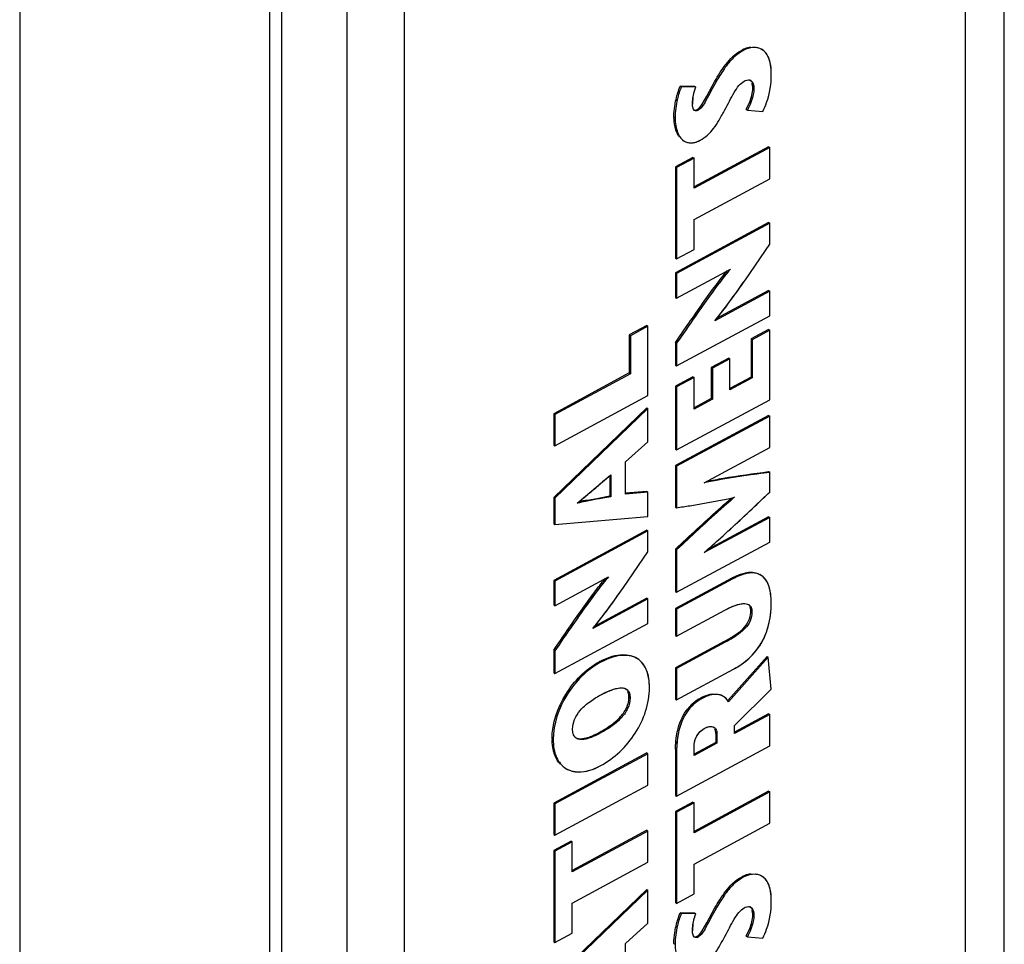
# Model space of a CAD drawing. Header units: inches. Extents: x 0 to 34, y 0 to 22.
# Tile 15 of 103: x 2.839 to 3.542, y 15.67 to 16.331. Entities that reach past the tile are written whole.
import ezdxf

# ---------------------------------------------------------------- set-up
doc = ezdxf.new("R2010")
doc.units = ezdxf.units.IN
doc.header["$LTSCALE"] = 1.87
doc.header["$MEASUREMENT"] = 0
doc.layers.get('0').update_dxf_attribs({"linetype": 'CONTINUOUS'})

msp = doc.modelspace()

# ---------------------------------------------------------------- linework, layer by layer
at = {"color": 7, "linetype": 'CONTINUOUS'}
for p, q in [((3.51369, 16.86478), (3.51369, 14.95588)), ((2.83874, 16.79915), (2.83874, 14.90715)), ((3.01724, 14.78788), (3.01724, 16.67988)), ((3.02589, 14.77583), (3.02589, 16.66782)), ((3.07217, 16.6411), (3.07217, 14.74911)), ((3.11319, 16.64068), (3.11319, 14.74869)), ((3.35491, 16.3092), (3.35572, 16.30871)), ((3.36878, 16.3091), (3.36798, 16.3096)), ((3.32925, 16.276), (3.33499, 16.28661)), ((3.33499, 16.28661), (3.3358, 16.28611)), ((3.35881, 16.28755), (3.35974, 16.28744)), ((3.31022, 16.28302), (3.31103, 16.28252)), ((3.32066, 16.28292), (3.31022, 16.28302)), ((3.32147, 16.28242), (3.31103, 16.28252)), ((3.32066, 16.28292), (3.32147, 16.28242)), ((3.36203, 16.28157), (3.36283, 16.28108)), ((3.32588, 16.27014), (3.32925, 16.276)), ((3.35738, 16.26635), (3.3599, 16.27192)), ((3.32055, 16.26567), (3.31969, 16.26662)), ((3.32119, 16.26542), (3.32055, 16.26567)), ((3.32227, 16.26631), (3.32308, 16.26581)), ((3.32415, 16.26785), (3.32588, 16.27014)), ((3.35738, 16.26635), (3.35819, 16.26586)), ((3.35819, 16.26586), (3.36919, 16.26501)), ((3.30576, 16.26124), (3.30657, 16.26074)), ((3.31237, 16.24435), (3.31318, 16.24386)), ((3.31318, 16.24386), (3.31482, 16.24306)), ((3.37333, 16.23978), (3.32014, 16.21114)), ((3.37414, 16.23928), (3.32014, 16.21021)), ((3.37333, 16.23978), (3.37414, 16.23928)), ((3.37414, 16.21693), (3.37414, 16.23928)), ((3.31933, 16.23208), (3.3069, 16.22539)), ((3.32014, 16.23158), (3.30771, 16.22489)), ((3.31933, 16.23208), (3.32014, 16.23158)), ((3.32014, 16.21021), (3.32014, 16.23158)), ((3.3069, 16.22539), (3.30771, 16.22489)), ((3.3069, 16.22539), (3.3069, 16.16026)), ((3.30771, 16.22489), (3.30771, 16.15976)), ((3.32014, 16.18785), (3.37414, 16.21693)), ((3.32014, 16.16645), (3.32014, 16.18785)), ((3.37333, 16.18565), (3.3069, 16.14988)), ((3.37414, 16.18515), (3.30771, 16.14938)), ((3.37333, 16.18565), (3.37414, 16.18515)), ((3.37414, 16.1702), (3.37414, 16.18515)), ((3.30771, 16.15976), (3.32014, 16.16645)), ((3.35674, 16.14488), (3.37414, 16.1702)), ((3.35674, 16.14488), (3.37414, 16.1702)), ((3.3069, 16.16026), (3.30771, 16.15976)), ((3.30771, 16.13179), (3.34606, 16.15244)), ((3.3069, 16.14988), (3.30771, 16.14938)), ((3.3069, 16.14988), (3.3069, 16.13229)), ((3.30771, 16.14938), (3.30771, 16.13179)), ((3.3069, 16.13229), (3.30771, 16.13179)), ((3.37414, 16.13673), (3.33494, 16.11563)), ((3.37333, 16.13723), (3.33619, 16.11723)), ((3.37333, 16.13723), (3.37414, 16.13673)), ((3.37414, 16.11915), (3.37414, 16.13673)), ((3.30771, 16.08338), (3.37414, 16.11915)), ((3.28635, 16.11211), (3.27391, 16.10542)), ((3.28715, 16.11161), (3.27472, 16.10492)), ((3.28635, 16.11211), (3.28715, 16.11161)), ((3.28715, 16.06215), (3.28715, 16.11161)), ((3.27391, 16.10542), (3.27472, 16.10492)), ((3.27391, 16.10542), (3.27391, 16.0783)), ((3.27472, 16.10492), (3.27472, 16.0778)), ((3.37333, 16.10926), (3.3609, 16.10257)), ((3.3609, 16.10257), (3.3617, 16.10207)), ((3.3609, 16.10257), (3.3609, 16.07534)), ((3.37414, 16.10876), (3.3617, 16.10207)), ((3.37333, 16.10926), (3.37414, 16.10876)), ((3.37414, 16.05918), (3.37414, 16.10876)), ((3.3069, 16.10009), (3.30771, 16.09959)), ((3.3069, 16.10009), (3.3069, 16.08388)), ((3.30771, 16.09959), (3.30771, 16.08338)), ((3.3617, 16.10207), (3.3617, 16.07485)), ((3.34486, 16.08885), (3.33243, 16.08216)), ((3.34566, 16.08835), (3.33324, 16.08166)), ((3.34486, 16.08885), (3.34566, 16.08835)), ((3.34566, 16.06621), (3.34566, 16.08835)), ((3.3069, 16.08388), (3.30771, 16.08338)), ((3.33243, 16.08216), (3.33324, 16.08166)), ((3.33243, 16.08216), (3.33243, 16.06002)), ((3.33324, 16.08166), (3.33324, 16.05952)), ((3.27391, 16.0783), (3.21992, 16.04923)), ((3.27472, 16.0778), (3.22072, 16.04873)), ((3.27391, 16.0783), (3.27472, 16.0778)), ((3.31933, 16.07565), (3.3069, 16.06895)), ((3.32014, 16.07515), (3.30771, 16.06845)), ((3.31933, 16.07565), (3.32014, 16.07515)), ((3.32014, 16.05247), (3.32014, 16.07515)), ((3.3609, 16.07534), (3.34566, 16.06714)), ((3.3617, 16.07485), (3.34566, 16.06621)), ((3.3609, 16.07534), (3.3617, 16.07485)), ((3.3069, 16.06895), (3.30771, 16.06845)), ((3.3069, 16.06895), (3.3069, 16.02391)), ((3.30771, 16.06845), (3.30771, 16.02341)), ((3.22072, 16.02638), (3.28715, 16.06215)), ((3.28635, 16.05343), (3.21992, 15.98948)), ((3.28635, 16.05343), (3.28715, 16.05294)), ((3.30771, 16.02341), (3.37414, 16.05918)), ((3.33243, 16.06002), (3.32014, 16.0534)), ((3.33324, 16.05952), (3.32014, 16.05247)), ((3.33243, 16.06002), (3.33324, 16.05952)), ((3.21992, 16.04923), (3.22072, 16.04873)), ((3.21992, 16.04923), (3.21992, 16.02688)), ((3.28715, 16.05294), (3.22072, 15.98898)), ((3.22072, 16.04873), (3.22072, 16.02638)), ((3.28715, 16.02919), (3.28715, 16.05294)), ((3.37333, 16.04803), (3.3069, 16.01227)), ((3.37414, 16.04754), (3.30771, 16.01177)), ((3.37333, 16.04803), (3.37414, 16.04754)), ((3.37414, 16.02518), (3.37414, 16.04754)), ((3.21992, 16.02688), (3.22072, 16.02638)), ((3.2713, 16.01483), (3.28715, 16.02919)), ((3.32734, 15.99993), (3.37414, 16.02518)), ((3.3069, 16.02391), (3.30771, 16.02341)), ((3.2713, 15.99184), (3.2713, 16.01483)), ((3.3069, 16.01227), (3.30771, 16.01177)), ((3.3069, 16.01227), (3.3069, 15.9826)), ((3.30771, 16.01177), (3.30771, 15.9821)), ((3.23675, 15.98532), (3.26077, 16.00557)), ((3.25997, 16.00488), (3.25997, 15.99049)), ((3.26077, 16.00557), (3.26077, 15.99)), ((3.37333, 16.00789), (3.37414, 16.00739)), ((3.37414, 16.00739), (3.37341, 16.00729)), ((3.37414, 15.99329), (3.37414, 16.00739)), ((3.25194, 15.98905), (3.25997, 15.99049)), ((3.25997, 15.99049), (3.26077, 15.99)), ((3.28635, 15.99378), (3.27124, 15.99241)), ((3.28715, 15.99328), (3.2713, 15.99184)), ((3.28635, 15.99378), (3.28715, 15.99328)), ((3.28715, 15.9758), (3.28715, 15.99328)), ((3.21992, 15.98948), (3.22072, 15.98898)), ((3.21992, 15.98948), (3.21992, 15.97073)), ((3.22072, 15.98898), (3.22072, 15.97023)), ((3.24409, 15.98758), (3.25194, 15.98905)), ((3.34824, 15.98943), (3.34892, 15.98958)), ((3.34824, 15.98942), (3.34891, 15.98958)), ((3.3069, 15.9826), (3.30771, 15.9821)), ((3.21992, 15.97073), (3.22072, 15.97023)), ((3.22072, 15.97023), (3.28715, 15.9758)), ((3.37414, 15.97518), (3.32734, 15.95004)), ((3.37333, 15.97568), (3.32993, 15.95236)), ((3.37333, 15.97568), (3.37414, 15.97518)), ((3.37414, 15.9576), (3.37414, 15.97518)), ((3.28635, 15.96603), (3.21992, 15.93027)), ((3.28715, 15.96554), (3.22072, 15.92977)), ((3.28635, 15.96603), (3.28715, 15.96554)), ((3.28715, 15.9506), (3.28715, 15.96554)), ((3.30771, 15.92183), (3.37414, 15.9576)), ((3.26974, 15.92525), (3.28715, 15.9506)), ((3.26974, 15.92525), (3.28715, 15.9506)), ((3.3069, 15.95263), (3.30771, 15.95213)), ((3.3069, 15.95263), (3.3069, 15.92233)), ((3.30771, 15.95213), (3.30771, 15.92183)), ((3.3679, 15.93389), (3.3671, 15.93439)), ((3.21992, 15.93027), (3.22072, 15.92977)), ((3.21992, 15.93027), (3.21992, 15.91268)), ((3.22072, 15.91218), (3.25907, 15.93282)), ((3.22072, 15.92977), (3.22072, 15.91218)), ((3.34705, 15.93187), (3.3069, 15.91025)), ((3.34785, 15.93137), (3.30771, 15.90975)), ((3.34705, 15.93187), (3.34785, 15.93137)), ((3.3069, 15.92233), (3.30771, 15.92183)), ((3.21992, 15.91268), (3.22072, 15.91218)), ((3.28715, 15.91711), (3.24795, 15.89601)), ((3.28635, 15.91761), (3.2492, 15.89761)), ((3.28635, 15.91761), (3.28715, 15.91711)), ((3.28715, 15.89953), (3.28715, 15.91711)), ((3.35837, 15.91332), (3.35915, 15.91293)), ((3.35837, 15.91332), (3.35906, 15.91299)), ((3.3069, 15.91025), (3.30771, 15.90975)), ((3.3069, 15.91025), (3.3069, 15.89097)), ((3.30771, 15.90975), (3.30771, 15.89047)), ((3.30771, 15.89047), (3.34216, 15.90902)), ((3.36062, 15.90824), (3.36142, 15.90774)), ((3.22072, 15.86377), (3.28715, 15.89953)), ((3.34671, 15.88947), (3.35129, 15.89253)), ((3.3069, 15.89097), (3.30771, 15.89047)), ((3.34163, 15.88657), (3.3069, 15.86788)), ((3.34244, 15.88608), (3.30771, 15.86738)), ((3.34163, 15.88657), (3.34671, 15.88947)), ((3.34163, 15.88657), (3.34244, 15.88608)), ((3.21992, 15.88048), (3.22072, 15.87998)), ((3.21992, 15.88048), (3.21992, 15.86426)), ((3.22072, 15.87998), (3.22072, 15.86377)), ((3.25237, 15.8721), (3.25317, 15.8716)), ((3.37228, 15.87585), (3.34423, 15.84457)), ((3.37309, 15.87536), (3.34463, 15.84361)), ((3.37228, 15.87585), (3.37309, 15.87536)), ((3.37527, 15.85259), (3.37309, 15.87536)), ((3.21992, 15.86426), (3.22072, 15.86377)), ((3.3069, 15.86788), (3.30771, 15.86738)), ((3.3069, 15.86788), (3.3069, 15.84553)), ((3.30771, 15.86738), (3.30771, 15.84503)), ((3.30771, 15.84503), (3.34832, 15.8669)), ((3.34898, 15.82669), (3.37527, 15.85259)), ((3.27363, 15.84667), (3.27444, 15.84617)), ((3.3069, 15.84553), (3.30771, 15.84503)), ((3.32464, 15.84628), (3.32545, 15.84578)), ((3.34101, 15.84746), (3.34021, 15.84796)), ((3.37333, 15.8349), (3.34898, 15.82179)), ((3.37414, 15.8344), (3.34898, 15.82086)), ((3.37333, 15.8349), (3.37414, 15.8344)), ((3.37414, 15.81205), (3.37414, 15.8344)), ((3.25237, 15.82167), (3.25317, 15.82117)), ((3.34898, 15.82086), (3.34898, 15.82669)), ((3.21878, 15.81714), (3.21959, 15.81664)), ((3.33565, 15.81461), (3.32014, 15.80626)), ((3.33565, 15.82097), (3.33646, 15.82047)), ((3.33565, 15.82097), (3.33565, 15.81461)), ((3.33565, 15.81461), (3.33646, 15.81411)), ((3.33646, 15.82047), (3.33646, 15.81411)), ((3.3069, 15.80984), (3.30771, 15.80934)), ((3.3069, 15.80984), (3.3069, 15.77678)), ((3.30771, 15.77628), (3.37414, 15.81205)), ((3.30771, 15.80934), (3.30771, 15.77628)), ((3.33646, 15.81411), (3.32014, 15.80533)), ((3.32014, 15.80533), (3.32014, 15.81126)), ((3.28635, 15.80703), (3.21992, 15.77127)), ((3.28715, 15.80653), (3.22072, 15.77077)), ((3.28635, 15.80703), (3.28715, 15.80653)), ((3.28715, 15.78417), (3.28715, 15.80653)), ((3.22072, 15.7484), (3.28715, 15.78417)), ((3.37333, 15.7797), (3.32014, 15.75106)), ((3.37414, 15.7792), (3.32014, 15.75013)), ((3.37333, 15.7797), (3.37414, 15.7792)), ((3.37414, 15.75685), (3.37414, 15.7792)), ((3.3069, 15.77678), (3.30771, 15.77628)), ((3.31933, 15.77203), (3.3069, 15.76534)), ((3.31933, 15.77203), (3.32014, 15.77153)), ((3.21992, 15.77127), (3.22072, 15.77077)), ((3.21992, 15.77127), (3.21992, 15.7489)), ((3.22072, 15.77077), (3.22072, 15.7484)), ((3.3069, 15.76534), (3.30771, 15.76484)), ((3.3069, 15.76534), (3.3069, 15.70019)), ((3.32014, 15.77153), (3.30771, 15.76484)), ((3.32014, 15.75013), (3.32014, 15.77153)), ((3.30771, 15.76484), (3.30771, 15.69969)), ((3.28635, 15.75183), (3.23315, 15.72319)), ((3.28715, 15.75133), (3.23315, 15.72225)), ((3.28635, 15.75183), (3.28715, 15.75133)), ((3.28715, 15.72898), (3.28715, 15.75133)), ((3.32014, 15.72778), (3.37414, 15.75685)), ((3.21992, 15.7489), (3.22072, 15.7484)), ((3.23235, 15.74415), (3.21992, 15.73746)), ((3.23235, 15.74415), (3.23315, 15.74365)), ((3.21992, 15.73746), (3.22072, 15.73696)), ((3.21992, 15.73746), (3.21992, 15.67231)), ((3.23315, 15.74365), (3.22072, 15.73696)), ((3.22072, 15.73696), (3.22072, 15.67181)), ((3.23315, 15.72225), (3.23315, 15.74365)), ((3.23315, 15.6999), (3.28715, 15.72898)), ((3.32014, 15.70638), (3.32014, 15.72778)), ((3.35491, 15.71904), (3.35572, 15.71854)), ((3.36878, 15.71894), (3.36798, 15.71944)), ((3.28635, 15.70967), (3.21992, 15.64572)), ((3.28715, 15.70917), (3.22072, 15.64522)), ((3.28635, 15.70967), (3.28715, 15.70917)), ((3.28715, 15.68544), (3.28715, 15.70917)), ((3.30771, 15.69969), (3.32014, 15.70638)), ((3.23315, 15.6785), (3.23315, 15.6999)), ((3.3069, 15.70019), (3.30771, 15.69969)), ((3.32925, 15.68585), (3.33499, 15.69645)), ((3.33499, 15.69645), (3.3358, 15.69595)), ((3.35881, 15.69739), (3.35974, 15.69728)), ((3.31022, 15.69286), (3.31103, 15.69236)), ((3.32066, 15.69275), (3.31022, 15.69286)), ((3.32147, 15.69225), (3.31103, 15.69236)), ((3.32066, 15.69275), (3.32147, 15.69225)), ((3.36203, 15.69141), (3.36283, 15.69091)), ((3.2713, 15.67107), (3.28715, 15.68544)), ((3.32588, 15.67998), (3.32925, 15.68585)), ((3.35738, 15.67619), (3.3599, 15.68176)), ((3.22072, 15.67181), (3.23315, 15.6785)), ((3.32055, 15.67552), (3.31969, 15.67647)), ((3.32119, 15.67527), (3.32055, 15.67552)), ((3.32227, 15.67615), (3.32308, 15.67565)), ((3.32415, 15.6777), (3.32588, 15.67998)), ((3.35738, 15.67619), (3.35819, 15.6757)), ((3.35819, 15.6757), (3.36919, 15.67484)), ((3.21992, 15.67231), (3.22072, 15.67181)), ((3.2713, 15.64809), (3.2713, 15.67107)), ((3.30576, 15.67108), (3.30657, 15.67058))]:
    msp.add_line(p, q, dxfattribs=at)
at = {"color": 3, "linetype": 'CONTINUOUS'}
msp.add_line((3.54159, 14.97498), (3.54159, 16.84266), dxfattribs=at)
at = {"color": 7, "linetype": 'CONTINUOUS'}
for centre, radius, start, end in [((3.36192, 16.29617), 0.0148, 115.71143, 118.27878), ((3.35894, 16.28447), 0.00307, 58.29258, 74.98141), ((3.35887, 16.28437), 0.0032, 50.51842, 58.19215), ((3.3504, 16.27015), 0.0314, 171.79411, 179.94786), ((3.34584, 16.26124), 0.04007, 179.99773, 180.89257), ((3.31783, 16.25135), 0.00882, 238.2004, 250.05096), ((5.05992, 13.88417), 2.78159, 130.30114, 130.51505), ((2.45176, 16.93685), 1.23354, 310.03693, 310.49867), ((2.69839, 16.64354), 0.85033, 309.2806, 310.02749), ((0.21271, 19.30389), 4.57762, 313.52043, 313.67966), ((3.28808, 15.76749), 0.22445, 101.30154, 102.93199), ((3.37373, 15.88231), 0.05629, 117.68846, 118.3012), ((3.28106, 15.81881), 0.06052, 117.71947, 118.30025), ((3.26912, 15.84838), 0.005, 58.2521, 62.69192), ((3.34324, 15.81174), 0.03923, 117.38091, 118.3034), ((3.33616, 15.83962), 0.00922, 58.23404, 63.98274), ((3.33317, 15.83698), 0.01324, 30.0764, 34.1986), ((3.33988, 15.81942), 0.03096, 133.32088, 141.70674), ((3.2634, 15.81714), 0.04462, 179.99778, 180.83194), ((3.23687, 15.80934), 0.0157, 234.69007, 238.17862), ((3.36194, 15.70599), 0.01482, 115.71599, 118.27885), ((3.35894, 15.69431), 0.00307, 58.2927, 74.98805), ((3.35887, 15.69421), 0.0032, 50.49659, 58.19184), ((3.3503, 15.68), 0.0313, 171.77911, 179.9426), ((3.34583, 15.67108), 0.04007, 179.99774, 180.89269)]:
    msp.add_arc(centre, radius, start, end, dxfattribs=at)
for points, knots in [([(3.35572, 16.30871), (3.35401, 16.30778), (3.35054, 16.3056), (3.34566, 16.30094), (3.3407, 16.29434), (3.33753, 16.28912), (3.3358, 16.28611)], [0, 0, 0, 0, 0.191213, 0.399916, 0.658958, 1, 1, 1, 1]), ([(3.34767, 16.30407), (3.34824, 16.30459), (3.35047, 16.30654), (3.35298, 16.30816), (3.35491, 16.3092)], [0, 0, 0, 0, 0.25998, 1, 1, 1, 1]), ([(3.3555, 16.30951), (3.35587, 16.30968), (3.35748, 16.31038), (3.3592, 16.31083), (3.36054, 16.311)], [0, 0, 0, 0, 0.231573, 1, 1, 1, 1]), ([(3.36629, 16.3102), (3.36551, 16.31042), (3.36192, 16.31098), (3.35818, 16.31003), (3.35572, 16.30871)], [0, 0, 0, 0, 0.2252, 1, 1, 1, 1]), ([(3.36878, 16.3091), (3.36677, 16.31035), (3.36196, 16.31113), (3.35759, 16.30971), (3.35572, 16.30871)], [0, 0, 0, 0, 0.5275, 1, 1, 1, 1]), ([(3.37527, 16.29159), (3.37527, 16.29382), (3.37499, 16.30004), (3.37229, 16.30693), (3.36878, 16.3091)], [0, 0, 0, 0, 0.351973, 1, 1, 1, 1]), ([(3.37398, 16.30167), (3.37381, 16.30222), (3.37307, 16.30429), (3.37193, 16.30624), (3.37083, 16.30742)], [0, 0, 0, 0, 0.264989, 1, 1, 1, 1]), ([(3.33499, 16.28661), (3.33613, 16.28859), (3.33983, 16.29475), (3.34408, 16.30071), (3.34767, 16.30407)], [0, 0, 0, 0, 0.317081, 1, 1, 1, 1]), ([(3.37527, 16.29159), (3.37527, 16.29248), (3.37519, 16.29587), (3.37473, 16.29928), (3.37398, 16.30167)], [0, 0, 0, 0, 0.263715, 1, 1, 1, 1]), ([(3.3358, 16.28611), (3.33329, 16.28173), (3.33026, 16.27561), (3.32624, 16.2687), (3.32417, 16.26639), (3.32308, 16.26581)], [0, 0, 0, 0, 0.628017, 0.8458, 1, 1, 1, 1]), ([(3.34216, 16.26623), (3.34439, 16.27029), (3.34726, 16.27631), (3.35176, 16.28328), (3.35447, 16.28589), (3.35592, 16.28667)], [0, 0, 0, 0, 0.559158, 0.800828, 1, 1, 1, 1]), ([(3.35592, 16.28667), (3.35713, 16.28732), (3.3601, 16.28829), (3.36193, 16.28576), (3.36231, 16.28462)], [0, 0, 0, 0, 0.53265, 1, 1, 1, 1]), ([(3.35592, 16.28667), (3.35618, 16.28681), (3.35709, 16.28726), (3.3581, 16.28754), (3.35881, 16.28755)], [0, 0, 0, 0, 0.293913, 1, 1, 1, 1]), ([(3.36091, 16.28683), (3.36125, 16.28655), (3.36257, 16.2849), (3.36283, 16.28269), (3.36283, 16.28108)], [0, 0, 0, 0, 0.216333, 1, 1, 1, 1]), ([(3.36203, 16.28157), (3.36203, 16.28189), (3.36199, 16.2831), (3.36179, 16.2843), (3.3615, 16.28514)], [0, 0, 0, 0, 0.264499, 1, 1, 1, 1]), ([(3.36919, 16.26501), (3.37026, 16.26707), (3.37385, 16.2755), (3.37527, 16.28477), (3.37527, 16.29159)], [0, 0, 0, 0, 0.254269, 1, 1, 1, 1]), ([(3.31103, 16.28252), (3.30984, 16.27976), (3.30768, 16.27261), (3.30657, 16.26517), (3.30657, 16.26074)], [0, 0, 0, 0, 0.404662, 1, 1, 1, 1]), ([(3.30794, 16.27628), (3.30813, 16.27699), (3.3088, 16.27927), (3.30958, 16.28152), (3.31022, 16.28302)], [0, 0, 0, 0, 0.309798, 1, 1, 1, 1]), ([(3.319, 16.27018), (3.319, 16.27115), (3.3192, 16.27533), (3.32022, 16.27947), (3.32147, 16.28242)], [0, 0, 0, 0, 0.233014, 1, 1, 1, 1]), ([(3.36283, 16.28108), (3.36283, 16.27973), (3.3622, 16.27439), (3.35998, 16.26943), (3.35819, 16.26586)], [0, 0, 0, 0, 0.251236, 1, 1, 1, 1]), ([(3.36231, 16.28462), (3.36241, 16.28436), (3.36273, 16.2832), (3.36283, 16.28199), (3.36283, 16.28108)], [0, 0, 0, 0, 0.235331, 1, 1, 1, 1]), ([(3.30638, 16.26901), (3.30648, 16.26966), (3.3069, 16.27211), (3.30746, 16.27452), (3.30794, 16.27628)], [0, 0, 0, 0, 0.265682, 1, 1, 1, 1]), ([(3.31969, 16.26662), (3.31958, 16.26683), (3.3191, 16.26796), (3.319, 16.26921), (3.319, 16.27018)], [0, 0, 0, 0, 0.198441, 1, 1, 1, 1]), ([(3.32308, 16.26581), (3.32247, 16.26548), (3.32104, 16.26507), (3.31998, 16.2661), (3.31969, 16.26662)], [0, 0, 0, 0, 0.537928, 1, 1, 1, 1]), ([(3.32308, 16.26581), (3.32292, 16.26572), (3.32233, 16.26545), (3.32165, 16.26533), (3.32119, 16.26542)], [0, 0, 0, 0, 0.28151, 1, 1, 1, 1]), ([(3.32227, 16.26631), (3.32244, 16.26639), (3.32313, 16.26682), (3.32373, 16.26739), (3.32415, 16.26785)], [0, 0, 0, 0, 0.22887, 1, 1, 1, 1]), ([(3.32441, 16.24439), (3.32632, 16.24542), (3.32992, 16.24788), (3.33436, 16.25292), (3.33827, 16.25916), (3.34078, 16.26374), (3.34216, 16.26623)], [0, 0, 0, 0, 0.228369, 0.45184, 0.7013, 1, 1, 1, 1]), ([(3.30678, 16.2529), (3.30662, 16.25349), (3.30603, 16.25601), (3.3058, 16.25862), (3.30577, 16.26061)], [0, 0, 0, 0, 0.232216, 1, 1, 1, 1]), ([(3.30657, 16.26074), (3.30657, 16.25883), (3.30694, 16.2528), (3.30956, 16.24609), (3.31318, 16.24386)], [0, 0, 0, 0, 0.310257, 1, 1, 1, 1]), ([(3.3095, 16.24704), (3.3092, 16.24744), (3.30801, 16.24925), (3.30722, 16.2513), (3.30678, 16.2529)], [0, 0, 0, 0, 0.231135, 1, 1, 1, 1]), ([(3.31482, 16.24306), (3.31621, 16.24256), (3.31966, 16.24229), (3.32281, 16.24353), (3.32441, 16.24439)], [0, 0, 0, 0, 0.449886, 1, 1, 1, 1]), ([(3.31482, 16.24306), (3.31516, 16.24294), (3.31664, 16.24251), (3.31822, 16.24248), (3.31938, 16.24264)], [0, 0, 0, 0, 0.238723, 1, 1, 1, 1]), ([(3.31938, 16.24264), (3.31979, 16.2427), (3.32154, 16.24305), (3.32321, 16.24374), (3.32441, 16.24439)], [0, 0, 0, 0, 0.233998, 1, 1, 1, 1]), ([(3.34606, 16.15244), (3.34247, 16.1484), (3.3359, 16.13973), (3.32318, 16.12207), (3.31391, 16.10857), (3.30771, 16.09959)], [0, 0, 0, 0, 0.24836, 0.498644, 1, 1, 1, 1]), ([(3.34608, 16.15242), (3.34321, 16.14923), (3.33711, 16.14137), (3.32432, 16.12376), (3.31444, 16.10933), (3.30771, 16.09959)], [0, 0, 0, 0, 0.197082, 0.456073, 1, 1, 1, 1]), ([(3.3069, 16.10009), (3.3133, 16.10935), (3.32276, 16.12314), (3.3351, 16.14024), (3.34108, 16.14805), (3.34391, 16.15136)], [0, 0, 0, 0, 0.533805, 0.79314, 1, 1, 1, 1]), ([(3.33493, 16.11564), (3.33854, 16.11989), (3.34592, 16.12956), (3.35296, 16.13947), (3.35674, 16.14488)], [0, 0, 0, 0, 0.458196, 1, 1, 1, 1]), ([(3.33494, 16.11563), (3.33689, 16.11793), (3.34448, 16.12744), (3.3515, 16.13738), (3.35674, 16.14488)], [0, 0, 0, 0, 0.248309, 1, 1, 1, 1]), ([(3.37414, 16.00739), (3.37046, 16.00691), (3.35479, 16.00488), (3.33917, 16.00236), (3.32732, 15.99987)], [0, 0, 0, 0, 0.23428, 1, 1, 1, 1]), ([(3.37341, 16.00729), (3.3696, 16.0068), (3.35418, 16.00479), (3.3388, 16.00233), (3.32734, 15.99993)], [0, 0, 0, 0, 0.247142, 1, 1, 1, 1]), ([(3.32918, 16.00092), (3.33312, 16.00172), (3.34776, 16.00449), (3.36254, 16.00649), (3.37333, 16.00789)], [0, 0, 0, 0, 0.2697, 1, 1, 1, 1]), ([(3.26077, 15.99), (3.25886, 15.98963), (3.25082, 15.98821), (3.24279, 15.98674), (3.23675, 15.9853)], [0, 0, 0, 0, 0.23891, 1, 1, 1, 1]), ([(3.26077, 15.99), (3.25479, 15.98886), (3.24673, 15.98756), (3.23876, 15.9858), (3.23675, 15.98532)], [0, 0, 0, 0, 0.747004, 1, 1, 1, 1]), ([(3.32734, 15.95004), (3.33131, 15.95351), (3.34714, 15.96767), (3.36258, 15.98227), (3.37414, 15.99329)], [0, 0, 0, 0, 0.248148, 1, 1, 1, 1]), ([(3.3069, 15.95263), (3.31004, 15.95557), (3.32324, 15.96798), (3.33664, 15.98019), (3.3471, 15.98921)], [0, 0, 0, 0, 0.237574, 1, 1, 1, 1]), ([(3.34891, 15.98958), (3.34542, 15.98658), (3.33144, 15.97437), (3.31788, 15.96168), (3.30771, 15.95213)], [0, 0, 0, 0, 0.247933, 1, 1, 1, 1]), ([(3.34892, 15.98957), (3.34513, 15.98632), (3.33116, 15.97411), (3.3176, 15.96142), (3.30771, 15.95213)], [0, 0, 0, 0, 0.268687, 1, 1, 1, 1]), ([(3.30771, 15.9821), (3.31087, 15.98259), (3.32444, 15.98466), (3.33798, 15.98705), (3.34824, 15.98943)], [0, 0, 0, 0, 0.233148, 1, 1, 1, 1]), ([(3.32732, 15.95009), (3.3307, 15.95304), (3.34342, 15.96431), (3.35585, 15.97591), (3.36492, 15.98452)], [0, 0, 0, 0, 0.263895, 1, 1, 1, 1]), ([(3.34758, 15.93215), (3.3484, 15.93258), (3.35136, 15.93404), (3.35449, 15.93518), (3.3568, 15.93566)], [0, 0, 0, 0, 0.282886, 1, 1, 1, 1]), ([(3.3679, 15.93389), (3.36552, 15.93537), (3.36047, 15.93603), (3.35373, 15.93423), (3.3499, 15.93247), (3.34785, 15.93137)], [0, 0, 0, 0, 0.400972, 0.667308, 1, 1, 1, 1]), ([(3.36525, 15.93508), (3.36397, 15.93546), (3.35788, 15.93611), (3.35199, 15.93359), (3.34785, 15.93137)], [0, 0, 0, 0, 0.220256, 1, 1, 1, 1]), ([(3.3568, 15.93566), (3.35751, 15.93581), (3.36004, 15.93622), (3.36269, 15.9361), (3.36446, 15.93557)], [0, 0, 0, 0, 0.281426, 1, 1, 1, 1]), ([(3.37527, 15.91415), (3.37527, 15.91632), (3.37495, 15.9233), (3.37214, 15.93127), (3.3679, 15.93389)], [0, 0, 0, 0, 0.303221, 1, 1, 1, 1]), ([(3.21992, 15.88048), (3.22631, 15.88974), (3.23577, 15.90353), (3.2481, 15.92062), (3.25409, 15.92843), (3.25692, 15.93175)], [0, 0, 0, 0, 0.533837, 0.793131, 1, 1, 1, 1]), ([(3.25907, 15.93282), (3.25548, 15.92878), (3.24891, 15.92011), (3.23618, 15.90246), (3.22693, 15.88896), (3.22072, 15.87998)], [0, 0, 0, 0, 0.248357, 0.498639, 1, 1, 1, 1]), ([(3.25908, 15.9328), (3.25621, 15.92961), (3.25012, 15.92175), (3.23733, 15.90414), (3.22745, 15.88972), (3.22072, 15.87998)], [0, 0, 0, 0, 0.197146, 0.456097, 1, 1, 1, 1]), ([(3.37396, 15.92488), (3.37377, 15.92553), (3.37297, 15.92797), (3.37171, 15.9303), (3.37046, 15.93171)], [0, 0, 0, 0, 0.265288, 1, 1, 1, 1]), ([(3.24794, 15.89603), (3.25155, 15.90027), (3.25894, 15.90994), (3.26598, 15.91985), (3.26974, 15.92525)], [0, 0, 0, 0, 0.458162, 1, 1, 1, 1]), ([(3.24795, 15.89601), (3.2499, 15.89831), (3.25749, 15.90782), (3.26451, 15.91776), (3.26974, 15.92525)], [0, 0, 0, 0, 0.248294, 1, 1, 1, 1]), ([(3.37527, 15.91415), (3.37527, 15.9151), (3.37518, 15.9187), (3.3747, 15.92232), (3.37396, 15.92488)], [0, 0, 0, 0, 0.262848, 1, 1, 1, 1]), ([(3.34216, 15.90902), (3.34463, 15.91036), (3.34894, 15.91243), (3.35365, 15.91369), (3.35562, 15.91374)], [0, 0, 0, 0, 0.588359, 1, 1, 1, 1]), ([(3.34216, 15.90902), (3.34282, 15.90938), (3.34542, 15.91074), (3.34812, 15.91194), (3.35018, 15.91263)], [0, 0, 0, 0, 0.257841, 1, 1, 1, 1]), ([(3.34832, 15.8669), (3.35235, 15.86907), (3.36041, 15.87462), (3.37238, 15.88983), (3.37527, 15.9048), (3.37527, 15.91415)], [0, 0, 0, 0, 0.240877, 0.508421, 1, 1, 1, 1]), ([(3.35018, 15.91263), (3.35064, 15.91279), (3.35241, 15.91334), (3.35425, 15.91371), (3.35562, 15.91374)], [0, 0, 0, 0, 0.262732, 1, 1, 1, 1]), ([(3.35562, 15.91374), (3.35587, 15.91374), (3.35681, 15.91373), (3.35774, 15.91356), (3.35837, 15.91332)], [0, 0, 0, 0, 0.275357, 1, 1, 1, 1]), ([(3.35906, 15.91299), (3.35984, 15.91253), (3.36121, 15.91088), (3.36142, 15.90883), (3.36142, 15.90774)], [0, 0, 0, 0, 0.452297, 1, 1, 1, 1]), ([(3.36573, 15.88178), (3.36905, 15.88635), (3.374, 15.89693), (3.37527, 15.90841), (3.37527, 15.91415)], [0, 0, 0, 0, 0.496213, 1, 1, 1, 1]), ([(3.36142, 15.90774), (3.36142, 15.90555), (3.36058, 15.90106), (3.35639, 15.89527), (3.35011, 15.89039), (3.34517, 15.88755), (3.34244, 15.88608)], [0, 0, 0, 0, 0.217335, 0.436535, 0.692161, 1, 1, 1, 1]), ([(3.35834, 15.89986), (3.35945, 15.90171), (3.36045, 15.90456), (3.36062, 15.90748), (3.36062, 15.90824)], [0, 0, 0, 0, 0.738177, 1, 1, 1, 1]), ([(3.36062, 15.90824), (3.36062, 15.90857), (3.36057, 15.90971), (3.36032, 15.91087), (3.35996, 15.91162)], [0, 0, 0, 0, 0.281378, 1, 1, 1, 1]), ([(3.3608, 15.91103), (3.36091, 15.91081), (3.36131, 15.90975), (3.36142, 15.90861), (3.36142, 15.90774)], [0, 0, 0, 0, 0.223825, 1, 1, 1, 1]), ([(3.35129, 15.89253), (3.35204, 15.89308), (3.3547, 15.89519), (3.35708, 15.89773), (3.35834, 15.89986)], [0, 0, 0, 0, 0.273337, 1, 1, 1, 1]), ([(3.25291, 15.87239), (3.25742, 15.87476), (3.26592, 15.87821), (3.27554, 15.8769), (3.27883, 15.87487)], [0, 0, 0, 0, 0.568796, 1, 1, 1, 1]), ([(3.34832, 15.8669), (3.35015, 15.86788), (3.35672, 15.87184), (3.36245, 15.87724), (3.36573, 15.88178)], [0, 0, 0, 0, 0.270228, 1, 1, 1, 1]), ([(3.21878, 15.81714), (3.21878, 15.82821), (3.22652, 15.85021), (3.24261, 15.86685), (3.25237, 15.8721)], [0, 0, 0, 0, 0.499664, 1, 1, 1, 1]), ([(3.25317, 15.8716), (3.24342, 15.86635), (3.22733, 15.84971), (3.21959, 15.82771), (3.21959, 15.81664)], [0, 0, 0, 0, 0.500336, 1, 1, 1, 1]), ([(3.27963, 15.87437), (3.27628, 15.87644), (3.26642, 15.87771), (3.25778, 15.87408), (3.25317, 15.8716)], [0, 0, 0, 0, 0.429707, 1, 1, 1, 1]), ([(3.27514, 15.87623), (3.27351, 15.87663), (3.26585, 15.8773), (3.25837, 15.8744), (3.25317, 15.8716)], [0, 0, 0, 0, 0.222231, 1, 1, 1, 1]), ([(3.28829, 15.85363), (3.28829, 15.85805), (3.28747, 15.86598), (3.28246, 15.87261), (3.27963, 15.87437)], [0, 0, 0, 0, 0.569981, 1, 1, 1, 1]), ([(3.28664, 15.865), (3.28639, 15.86572), (3.28533, 15.86841), (3.28369, 15.8709), (3.28217, 15.87238)], [0, 0, 0, 0, 0.264819, 1, 1, 1, 1]), ([(3.28829, 15.85363), (3.28829, 15.85465), (3.28817, 15.85848), (3.28755, 15.86233), (3.28664, 15.865)], [0, 0, 0, 0, 0.265039, 1, 1, 1, 1]), ([(3.25317, 15.79787), (3.26321, 15.80328), (3.2805, 15.8195), (3.28829, 15.84231), (3.28829, 15.85363)], [0, 0, 0, 0, 0.501784, 1, 1, 1, 1]), ([(3.25317, 15.8483), (3.25574, 15.84968), (3.26032, 15.8519), (3.2653, 15.85336), (3.26748, 15.85349)], [0, 0, 0, 0, 0.570858, 1, 1, 1, 1]), ([(3.25317, 15.8483), (3.25386, 15.84867), (3.25656, 15.85008), (3.25935, 15.85134), (3.26148, 15.85211)], [0, 0, 0, 0, 0.256995, 1, 1, 1, 1]), ([(3.26148, 15.85211), (3.26298, 15.85265), (3.26588, 15.85349), (3.26968, 15.85366), (3.27223, 15.85247), (3.27416, 15.85017), (3.27444, 15.84776), (3.27444, 15.84617)], [0, 0, 0, 0, 0.269686, 0.509092, 0.619036, 0.732221, 1, 1, 1, 1]), ([(3.26748, 15.85349), (3.26785, 15.85351), (3.26919, 15.85353), (3.27056, 15.85326), (3.27141, 15.85282)], [0, 0, 0, 0, 0.278355, 1, 1, 1, 1]), ([(3.27363, 15.84667), (3.27363, 15.84708), (3.27358, 15.84848), (3.27331, 15.8499), (3.2729, 15.85082)], [0, 0, 0, 0, 0.286511, 1, 1, 1, 1]), ([(3.27364, 15.85047), (3.27377, 15.85018), (3.2743, 15.84881), (3.27444, 15.84732), (3.27444, 15.84617)], [0, 0, 0, 0, 0.216943, 1, 1, 1, 1]), ([(3.3402, 15.8479), (3.33932, 15.84833), (3.33434, 15.8498), (3.32906, 15.84773), (3.32545, 15.84578)], [0, 0, 0, 0, 0.193597, 1, 1, 1, 1]), ([(3.23344, 15.8241), (3.23344, 15.82645), (3.23452, 15.83137), (3.23885, 15.83787), (3.24525, 15.84361), (3.25038, 15.84679), (3.25317, 15.8483)], [0, 0, 0, 0, 0.216318, 0.447544, 0.707986, 1, 1, 1, 1]), ([(3.27444, 15.84617), (3.27444, 15.84373), (3.27325, 15.83862), (3.2685, 15.83195), (3.26161, 15.82609), (3.25615, 15.82277), (3.25317, 15.82117)], [0, 0, 0, 0, 0.213462, 0.442919, 0.704497, 1, 1, 1, 1]), ([(3.2709, 15.83726), (3.27133, 15.83799), (3.27286, 15.8409), (3.27363, 15.84423), (3.27363, 15.84667)], [0, 0, 0, 0, 0.257115, 1, 1, 1, 1]), ([(3.32545, 15.84578), (3.32276, 15.84434), (3.31944, 15.84175), (3.31678, 15.83862), (3.31614, 15.83778)], [0, 0, 0, 0, 0.743736, 1, 1, 1, 1]), ([(3.32545, 15.84578), (3.32461, 15.84533), (3.32109, 15.8432), (3.31807, 15.84028), (3.31614, 15.83778)], [0, 0, 0, 0, 0.232484, 1, 1, 1, 1]), ([(3.3252, 15.84658), (3.32591, 15.84694), (3.32839, 15.84813), (3.33105, 15.849), (3.333, 15.84926)], [0, 0, 0, 0, 0.287339, 1, 1, 1, 1]), ([(3.3402, 15.8479), (3.33813, 15.84891), (3.33265, 15.84921), (3.32792, 15.84711), (3.32545, 15.84578)], [0, 0, 0, 0, 0.451285, 1, 1, 1, 1]), ([(3.34463, 15.84361), (3.34436, 15.84407), (3.34322, 15.8458), (3.34158, 15.84723), (3.3402, 15.8479)], [0, 0, 0, 0, 0.259831, 1, 1, 1, 1]), ([(3.26313, 15.82868), (3.26394, 15.82933), (3.26686, 15.83186), (3.26945, 15.83483), (3.2709, 15.83726)], [0, 0, 0, 0, 0.267962, 1, 1, 1, 1]), ([(3.30761, 15.81923), (3.30791, 15.82111), (3.30936, 15.82798), (3.31241, 15.83459), (3.31558, 15.8386)], [0, 0, 0, 0, 0.27172, 1, 1, 1, 1]), ([(3.31614, 15.83778), (3.31476, 15.836), (3.30948, 15.82745), (3.30771, 15.81709), (3.30771, 15.80934)], [0, 0, 0, 0, 0.224781, 1, 1, 1, 1]), ([(3.31614, 15.83778), (3.31448, 15.83563), (3.30936, 15.82693), (3.30771, 15.81663), (3.30771, 15.80934)], [0, 0, 0, 0, 0.271209, 1, 1, 1, 1]), ([(3.25237, 15.82167), (3.25336, 15.82221), (3.2571, 15.8243), (3.26068, 15.82669), (3.26313, 15.82868)], [0, 0, 0, 0, 0.263464, 1, 1, 1, 1]), ([(3.23418, 15.81991), (3.23405, 15.82019), (3.23357, 15.82154), (3.23344, 15.82299), (3.23344, 15.8241)], [0, 0, 0, 0, 0.218827, 1, 1, 1, 1]), ([(3.24618, 15.81877), (3.24667, 15.81896), (3.24878, 15.81982), (3.25082, 15.82084), (3.25237, 15.82167)], [0, 0, 0, 0, 0.231107, 1, 1, 1, 1]), ([(3.32014, 15.81126), (3.32014, 15.81376), (3.32117, 15.81949), (3.32562, 15.82353), (3.3283, 15.82497)], [0, 0, 0, 0, 0.450727, 1, 1, 1, 1]), ([(3.32014, 15.81126), (3.32014, 15.81401), (3.32134, 15.81979), (3.32584, 15.82364), (3.3283, 15.82497)], [0, 0, 0, 0, 0.49592, 1, 1, 1, 1]), ([(3.3283, 15.82497), (3.32965, 15.82569), (3.33194, 15.82637), (3.3347, 15.82535), (3.33555, 15.82426), (3.33584, 15.82367)], [0, 0, 0, 0, 0.53835, 0.7661, 1, 1, 1, 1]), ([(3.3283, 15.82497), (3.32881, 15.82524), (3.33067, 15.82607), (3.33308, 15.82615), (3.33435, 15.82536)], [0, 0, 0, 0, 0.276715, 1, 1, 1, 1]), ([(3.33565, 15.82097), (3.33565, 15.82128), (3.33561, 15.82234), (3.33538, 15.82341), (3.33506, 15.8241)], [0, 0, 0, 0, 0.287681, 1, 1, 1, 1]), ([(3.33584, 15.82367), (3.33594, 15.82345), (3.33634, 15.82244), (3.33646, 15.82133), (3.33646, 15.82047)], [0, 0, 0, 0, 0.216531, 1, 1, 1, 1]), ([(3.22033, 15.80652), (3.22008, 15.80726), (3.21917, 15.8105), (3.21882, 15.8139), (3.21879, 15.81649)], [0, 0, 0, 0, 0.229647, 1, 1, 1, 1]), ([(3.21959, 15.81664), (3.21959, 15.81229), (3.22057, 15.80432), (3.22571, 15.79778), (3.22861, 15.79598)], [0, 0, 0, 0, 0.560692, 1, 1, 1, 1]), ([(3.25317, 15.82117), (3.2514, 15.82022), (3.24791, 15.81851), (3.24272, 15.81674), (3.2383, 15.81641), (3.2354, 15.81789), (3.2345, 15.81919), (3.23418, 15.81991)], [0, 0, 0, 0, 0.286015, 0.551385, 0.783234, 0.888937, 1, 1, 1, 1]), ([(3.23618, 15.81754), (3.23553, 15.81794), (3.23477, 15.81873), (3.23429, 15.81965), (3.23418, 15.81991)], [0, 0, 0, 0, 0.733813, 1, 1, 1, 1]), ([(3.23989, 15.81665), (3.23953, 15.81664), (3.23826, 15.81669), (3.23697, 15.81705), (3.23618, 15.81754)], [0, 0, 0, 0, 0.275738, 1, 1, 1, 1]), ([(3.23642, 15.81754), (3.23672, 15.81744), (3.23814, 15.81706), (3.23963, 15.81712), (3.24075, 15.81727)], [0, 0, 0, 0, 0.224166, 1, 1, 1, 1]), ([(3.25317, 15.82117), (3.2508, 15.81989), (3.24655, 15.81787), (3.2419, 15.81666), (3.23989, 15.81665)], [0, 0, 0, 0, 0.573111, 1, 1, 1, 1]), ([(3.24075, 15.81727), (3.24117, 15.81733), (3.24302, 15.81766), (3.24482, 15.81825), (3.24618, 15.81877)], [0, 0, 0, 0, 0.224783, 1, 1, 1, 1]), ([(3.3069, 15.80984), (3.3069, 15.81065), (3.30696, 15.81379), (3.30725, 15.81693), (3.30761, 15.81923)], [0, 0, 0, 0, 0.258917, 1, 1, 1, 1]), ([(3.22481, 15.79889), (3.22432, 15.79939), (3.22238, 15.80164), (3.22104, 15.80437), (3.22033, 15.80652)], [0, 0, 0, 0, 0.23561, 1, 1, 1, 1]), ([(3.22861, 15.79598), (3.23179, 15.79402), (3.2408, 15.79243), (3.24898, 15.79561), (3.25317, 15.79787)], [0, 0, 0, 0, 0.439343, 1, 1, 1, 1]), ([(3.23302, 15.7941), (3.23451, 15.79371), (3.24147, 15.79285), (3.24843, 15.79532), (3.25317, 15.79787)], [0, 0, 0, 0, 0.222852, 1, 1, 1, 1]), ([(3.35572, 15.71854), (3.35401, 15.71762), (3.35054, 15.71544), (3.34566, 15.71079), (3.3407, 15.70419), (3.33753, 15.69896), (3.3358, 15.69595)], [0, 0, 0, 0, 0.191187, 0.399841, 0.658866, 1, 1, 1, 1]), ([(3.34767, 15.7139), (3.34823, 15.71443), (3.35047, 15.71638), (3.35298, 15.718), (3.35491, 15.71904)], [0, 0, 0, 0, 0.25998, 1, 1, 1, 1]), ([(3.3555, 15.71934), (3.35587, 15.71952), (3.35748, 15.72022), (3.3592, 15.72068), (3.36054, 15.72085)], [0, 0, 0, 0, 0.231563, 1, 1, 1, 1]), ([(3.36629, 15.72004), (3.36551, 15.72026), (3.36192, 15.72083), (3.35818, 15.71987), (3.35572, 15.71854)], [0, 0, 0, 0, 0.225191, 1, 1, 1, 1]), ([(3.36878, 15.71894), (3.36677, 15.72019), (3.36196, 15.72097), (3.35759, 15.71955), (3.35572, 15.71854)], [0, 0, 0, 0, 0.527466, 1, 1, 1, 1]), ([(3.37527, 15.70143), (3.37527, 15.70366), (3.37499, 15.70988), (3.37229, 15.71677), (3.36878, 15.71894)], [0, 0, 0, 0, 0.352023, 1, 1, 1, 1]), ([(3.37398, 15.71151), (3.37381, 15.71207), (3.37307, 15.71413), (3.37193, 15.71608), (3.37083, 15.71726)], [0, 0, 0, 0, 0.264991, 1, 1, 1, 1]), ([(3.33499, 15.69645), (3.33613, 15.69843), (3.33983, 15.70459), (3.34407, 15.71055), (3.34767, 15.7139)], [0, 0, 0, 0, 0.317141, 1, 1, 1, 1]), ([(3.37527, 15.70143), (3.37527, 15.70232), (3.37519, 15.70571), (3.37473, 15.70913), (3.37398, 15.71151)], [0, 0, 0, 0, 0.263714, 1, 1, 1, 1]), ([(3.3358, 15.69595), (3.33329, 15.69157), (3.33026, 15.68546), (3.32624, 15.67855), (3.32417, 15.67624), (3.32308, 15.67565)], [0, 0, 0, 0, 0.628039, 0.845788, 1, 1, 1, 1]), ([(3.34216, 15.67608), (3.34439, 15.68014), (3.34726, 15.68615), (3.35176, 15.69311), (3.35447, 15.69573), (3.35592, 15.69651)], [0, 0, 0, 0, 0.558958, 0.800736, 1, 1, 1, 1]), ([(3.35592, 15.69651), (3.35713, 15.69716), (3.36011, 15.69813), (3.36193, 15.6956), (3.36231, 15.69446)], [0, 0, 0, 0, 0.532608, 1, 1, 1, 1]), ([(3.35592, 15.69651), (3.35618, 15.69665), (3.35709, 15.69709), (3.3581, 15.69738), (3.35881, 15.69739)], [0, 0, 0, 0, 0.293919, 1, 1, 1, 1]), ([(3.36091, 15.69667), (3.36125, 15.69639), (3.36257, 15.69474), (3.36283, 15.69253), (3.36283, 15.69091)], [0, 0, 0, 0, 0.21619, 1, 1, 1, 1]), ([(3.36203, 15.69141), (3.36203, 15.69172), (3.36199, 15.69293), (3.36179, 15.69414), (3.3615, 15.69497)], [0, 0, 0, 0, 0.264574, 1, 1, 1, 1]), ([(3.36919, 15.67484), (3.37026, 15.67691), (3.37385, 15.68534), (3.37527, 15.69461), (3.37527, 15.70143)], [0, 0, 0, 0, 0.254441, 1, 1, 1, 1]), ([(3.31103, 15.69236), (3.30984, 15.6896), (3.30768, 15.68245), (3.30657, 15.67501), (3.30657, 15.67058)], [0, 0, 0, 0, 0.404527, 1, 1, 1, 1]), ([(3.30794, 15.68612), (3.30813, 15.68683), (3.3088, 15.68911), (3.30958, 15.69136), (3.31022, 15.69286)], [0, 0, 0, 0, 0.309965, 1, 1, 1, 1]), ([(3.319, 15.68003), (3.319, 15.681), (3.3192, 15.68517), (3.32022, 15.68931), (3.32147, 15.69225)], [0, 0, 0, 0, 0.233012, 1, 1, 1, 1]), ([(3.36283, 15.69091), (3.36283, 15.68957), (3.3622, 15.68423), (3.35998, 15.67927), (3.35819, 15.6757)], [0, 0, 0, 0, 0.251067, 1, 1, 1, 1]), ([(3.36231, 15.69446), (3.36241, 15.69419), (3.36273, 15.69304), (3.36283, 15.69183), (3.36283, 15.69091)], [0, 0, 0, 0, 0.23534, 1, 1, 1, 1]), ([(3.30638, 15.67886), (3.30648, 15.67951), (3.3069, 15.68195), (3.30746, 15.68437), (3.30794, 15.68612)], [0, 0, 0, 0, 0.265692, 1, 1, 1, 1]), ([(3.31969, 15.67647), (3.31957, 15.67668), (3.3191, 15.6778), (3.319, 15.67905), (3.319, 15.68003)], [0, 0, 0, 0, 0.198288, 1, 1, 1, 1]), ([(3.32308, 15.67565), (3.32247, 15.67533), (3.32104, 15.67492), (3.31998, 15.67595), (3.31969, 15.67647)], [0, 0, 0, 0, 0.538039, 1, 1, 1, 1]), ([(3.32308, 15.67565), (3.32292, 15.67557), (3.32233, 15.67529), (3.32165, 15.67518), (3.32119, 15.67527)], [0, 0, 0, 0, 0.281552, 1, 1, 1, 1]), ([(3.32227, 15.67615), (3.32244, 15.67624), (3.32313, 15.67667), (3.32373, 15.67724), (3.32415, 15.6777)], [0, 0, 0, 0, 0.228902, 1, 1, 1, 1]), ([(3.32441, 15.65422), (3.32632, 15.65525), (3.32992, 15.65771), (3.33436, 15.66276), (3.33827, 15.66901), (3.34078, 15.67359), (3.34216, 15.67608)], [0, 0, 0, 0, 0.228315, 0.451829, 0.701345, 1, 1, 1, 1]), ([(3.30657, 15.67058), (3.30657, 15.66867), (3.30694, 15.66263), (3.30957, 15.65593), (3.31318, 15.65369)], [0, 0, 0, 0, 0.310217, 1, 1, 1, 1])]:
    msp.add_open_spline(points, degree=3, knots=knots, dxfattribs=at)
for points in [[(3.37083, 16.30742), (3.36961, 16.30871), (3.36799, 16.30971), (3.36629, 16.3102)], [(3.31932, 16.27463), (3.3197, 16.2773), (3.32042, 16.27994), (3.32147, 16.28242)], [(3.3599, 16.27192), (3.3611, 16.27499), (3.36203, 16.27828), (3.36203, 16.28157)], [(3.30576, 16.26124), (3.30576, 16.26384), (3.30599, 16.26644), (3.30638, 16.26901)], [(3.32062, 16.26589), (3.32119, 16.26584), (3.32177, 16.26604), (3.32227, 16.26631)], [(3.37046, 15.93171), (3.36909, 15.93327), (3.36723, 15.93449), (3.36525, 15.93508)], [(3.35915, 15.91293), (3.35986, 15.91249), (3.36045, 15.9118), (3.3608, 15.91103)], [(3.28217, 15.87238), (3.28026, 15.87424), (3.27774, 15.87559), (3.27514, 15.87623)], [(3.27175, 15.85263), (3.27256, 15.85212), (3.27323, 15.85133), (3.27364, 15.85047)], [(3.31864, 15.84194), (3.32044, 15.84364), (3.32247, 15.84511), (3.32464, 15.84628)], [(3.34412, 15.84442), (3.3433, 15.84561), (3.34225, 15.84669), (3.34101, 15.84746)], [(3.33435, 15.82536), (3.33499, 15.82497), (3.33551, 15.82434), (3.33584, 15.82367)], [(3.22859, 15.796), (3.22996, 15.79515), (3.23147, 15.79451), (3.23302, 15.7941)], [(3.37083, 15.71726), (3.36961, 15.71855), (3.36799, 15.71955), (3.36629, 15.72004)], [(3.31932, 15.68447), (3.3197, 15.68714), (3.32042, 15.68978), (3.32147, 15.69225)], [(3.3599, 15.68176), (3.3611, 15.68482), (3.36203, 15.68811), (3.36203, 15.69141)], [(3.30576, 15.67108), (3.30576, 15.67368), (3.30599, 15.67628), (3.30638, 15.67886)], [(3.32062, 15.67573), (3.32119, 15.67569), (3.32177, 15.67588), (3.32227, 15.67615)]]:
    msp.add_open_spline(points, degree=3, dxfattribs=at)

doc.saveas('drawing.dxf')
